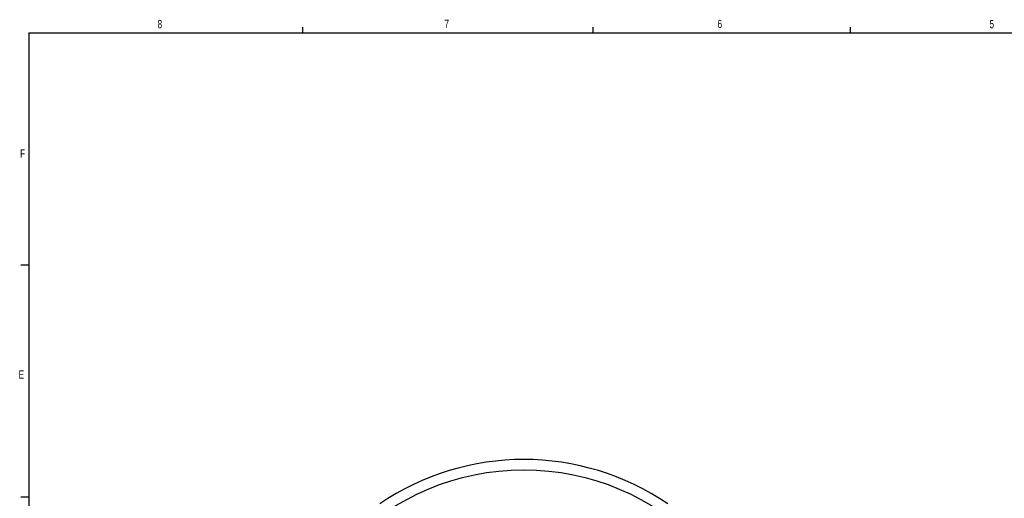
# Model space of a CAD drawing. Header units: inches. Extents: x 0.3 to 34.1, y 0.2 to 21.7.
# Tile 13 of 28: x 0.4 to 15.2, y 14.4 to 21.6. Entities that reach past the tile are written whole.
import ezdxf

# ---------------------------------------------------------------- set-up
doc = ezdxf.new("R2010")
doc.units = ezdxf.units.IN
doc.header["$MEASUREMENT"] = 0
doc.layers.add('SLD-0', color=7, linetype='Continuous', lineweight=25)
doc.styles.add('SLDTEXTSTYLE0', font='TXT', dxfattribs={"width": 0.75})

msp = doc.modelspace()

# ---------------------------------------------------------------- linework, layer by layer
at = {"color": 7, "linetype": 'Continuous', "lineweight": 25}
msp.add_circle((7.978, 11.131), 3.695, dxfattribs=at)
msp.add_arc((7.978, 11.131), 3.85, 55.6839, 124.3161, dxfattribs=at)
at = {"layer": 'SLD-0'}
for p, q in [((0.523, 21.411), (33.523, 21.411)), ((0.523, 21.411), (0.523, 0.411)), ((4.648, 21.411), (4.648, 21.495)), ((9.023, 21.411), (9.023, 21.495)), ((12.898, 21.411), (12.898, 21.495)), ((0.523, 17.911), (0.398, 17.911)), ((0.523, 14.411), (0.398, 14.411))]:
    msp.add_line(p, q, dxfattribs=at)

# ---------------------------------------------------------------- texts
at = {"color": 7, "linetype": 'Continuous', "lineweight": 0, "char_height": 0.125, "attachment_point": 1, "style": 'SLDTEXTSTYLE0'}
for s, insert in [('8', (2.46, 21.605)), ('7', (6.782, 21.608)), ('6', (10.897, 21.607)), ('5', (14.995, 21.605)), ('F', (0.389, 19.653)), ('E', (0.366, 16.325))]:
    msp.add_mtext(s, dxfattribs=dict(at, insert=insert))

doc.saveas('drawing.dxf')
